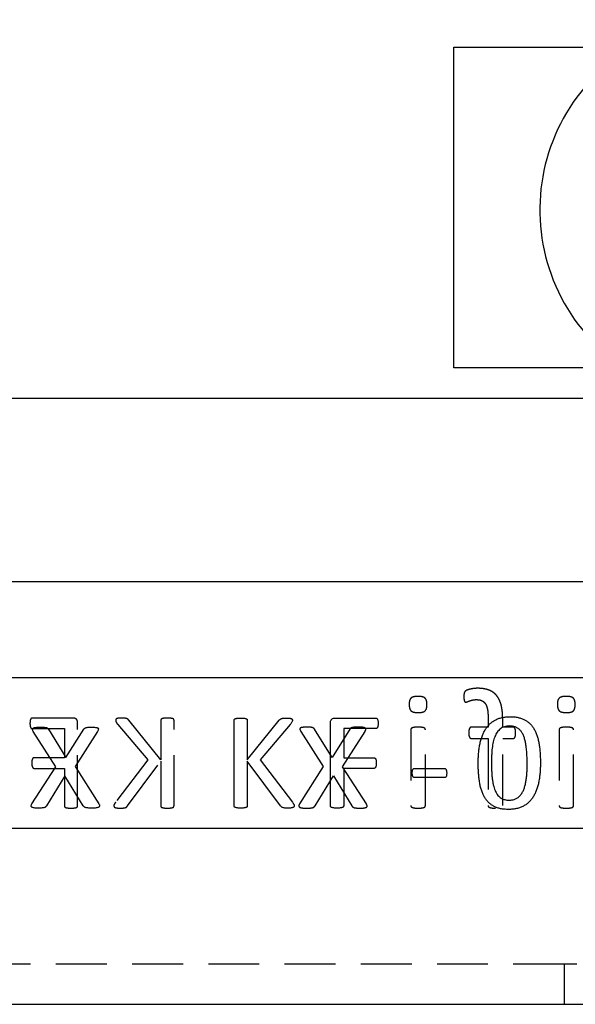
# Model space of a CAD drawing. Extents: x 53 to 604, y 12 to 421.
# Tile 3 of 29: x 139 to 160, y 67 to 104. Entities that reach past the tile are written whole.
import ezdxf

# ---------------------------------------------------------------- set-up
doc = ezdxf.new("R2010")
doc.units = 0
doc.header["$LTSCALE"] = 1.5
doc.linetypes.add('HIDDEN', pattern=[1.905, 1.27, -0.635])
doc.layers.get('0').update_dxf_attribs({"linetype": 'CONTINUOUS'})

msp = doc.modelspace()

# ---------------------------------------------------------------- linework, layer by layer
at = {"color": 7, "linetype": 'CONTINUOUS'}
for p, q in [((155.663, 102.6898), (162.3234, 102.6898)), ((155.663, 90.6708), (155.663, 102.6898)), ((162.0474, 90.6708), (155.663, 90.6708)), ((120.5325, 89.5365), (165.0201, 89.5365)), ((162.4998, 82.6553), (129.3452, 82.6553)), ((162.4998, 79.0553), (129.3452, 79.0553)), ((147.422, 74.2633), (147.422, 77.4723)), ((147.9183, 77.4723), (147.9183, 75.9864)), ((147.9183, 75.9864), (149.1172, 77.4723)), ((151.2035, 77.5553), (152.7328, 77.5553)), ((140.4647, 77.1319), (141.1206, 76.075)), ((141.1206, 76.075), (141.786, 77.1319)), ((149.5282, 77.3126), (148.4053, 75.9864)), ((151.0352, 74.2633), (151.0352, 77.3738)), ((152.7359, 77.1582), (151.5315, 77.1582)), ((151.5315, 77.1582), (151.5315, 76.0663)), ((140.7396, 75.7224), (139.8922, 77.056)), ((142.3045, 77.056), (141.4628, 75.7376)), ((151.5315, 76.0663), (152.6676, 76.0663)), ((139.8439, 74.3376), (140.7396, 75.7224)), ((141.4628, 75.7376), (142.3519, 74.3376)), ((149.1645, 74.2633), (147.9183, 75.9353)), ((147.9183, 75.9353), (147.9183, 74.2633)), ((148.4053, 75.9864), (149.6143, 74.3998)), ((152.6676, 75.6693), (151.5315, 75.6693)), ((151.5315, 75.6693), (151.5315, 74.264)), ((154.1979, 75.6693), (155.3006, 75.6693)), ((141.0789, 75.3945), (140.3908, 74.2684)), ((141.7699, 74.2684), (141.0789, 75.3945)), ((155.3006, 75.3218), (154.1979, 75.3218)), ((117.9825, 73.4303), (168.9825, 73.4303)), ((117.9825, 66.8303), (168.9825, 66.8303))]:
    msp.add_line(p, q, dxfattribs=at)
at = {"color": 7, "linetype": 'HIDDEN'}
for p, q in [((141.3884, 77.5553), (139.8592, 77.5553)), ((144.6736, 75.9864), (143.4747, 77.4723)), ((144.6736, 77.4723), (144.6736, 75.9864)), ((145.17, 74.2633), (145.17, 77.4723)), ((156.9463, 77.5375), (156.9463, 77.2134)), ((157.4923, 77.2134), (157.4923, 77.5148)), ((139.856, 77.1582), (141.0604, 77.1582)), ((141.0604, 77.1582), (141.0604, 76.0663)), ((141.5567, 74.2633), (141.5567, 77.3738)), ((143.0637, 77.3126), (144.1866, 75.9864)), ((151.1053, 76.075), (150.4399, 77.1319)), ((151.7612, 77.1319), (151.1053, 76.075)), ((154.0467, 77.1158), (154.0467, 74.2779)), ((154.5926, 74.2779), (154.5926, 77.1158)), ((156.9463, 77.2134), (156.3207, 77.2134)), ((157.8799, 77.2134), (157.4923, 77.2134)), ((159.6033, 77.1158), (159.6033, 74.2779)), ((160.1492, 74.2779), (160.1492, 77.1158)), ((149.9215, 77.056), (150.7632, 75.7376)), ((151.4864, 75.7224), (152.3337, 77.056)), ((156.3207, 76.7887), (156.9463, 76.7887)), ((156.9463, 76.7887), (156.9463, 74.2789)), ((157.4923, 74.2789), (157.4923, 76.7887)), ((157.4923, 76.7887), (157.8799, 76.7887)), ((141.0604, 76.0663), (139.9243, 76.0663)), ((139.9243, 75.6693), (141.0604, 75.6693)), ((141.0604, 75.6693), (141.0604, 74.264)), ((144.1866, 75.9864), (142.9776, 74.3998)), ((143.4274, 74.2633), (144.6736, 75.9353)), ((144.6736, 75.9353), (144.6736, 74.2633)), ((150.7632, 75.7376), (149.8741, 74.3376)), ((152.3821, 74.3376), (151.4864, 75.7224)), ((150.4561, 74.2684), (151.147, 75.3945)), ((151.147, 75.3945), (151.8352, 74.2684)), ((159.795, 68.3303), (127.17, 68.3303)), ((159.795, 68.3303), (159.795, 66.8303)), ((165.9825, 68.3303), (159.795, 68.3303))]:
    msp.add_line(p, q, dxfattribs=at)
at = {"color": 7, "linetype": 'CONTINUOUS'}
msp.add_arc((166.0096, 96.5925), 7.125, 85.52426, 265.52426, dxfattribs=at)
at = {"color": 7, "linetype": 'HIDDEN'}
for points, knots in [([(156.5539, 78.6693), (156.5165, 78.6686), (156.4427, 78.6674), (156.3379, 78.6497), (156.2463, 78.6311), (156.1752, 78.6081), (156.1255, 78.5872), (156.093, 78.5658), (156.073, 78.5419), (156.0578, 78.515), (156.0461, 78.4821), (156.0405, 78.4426), (156.0365, 78.3961), (156.0364, 78.3625), (156.0364, 78.3442)], [0, 0, 0, 0, 0.1572104, 0.3106333, 0.4469262, 0.5504783, 0.6249484, 0.6736927, 0.7123862, 0.7553128, 0.8033062, 0.8586708, 0.9227849, 1, 1, 1, 1]), ([(157.4923, 77.5148), (157.4915, 77.5638), (157.4901, 77.6584), (157.4795, 77.7951), (157.4632, 77.9213), (157.4386, 78.0367), (157.4065, 78.1418), (157.3667, 78.2367), (157.3204, 78.3226), (157.2648, 78.3975), (157.2029, 78.4643), (157.1322, 78.5201), (157.0544, 78.5671), (156.9694, 78.605), (156.8765, 78.6345), (156.7758, 78.655), (156.6673, 78.6675), (156.5925, 78.6687), (156.5539, 78.6693)], [0, 0, 0, 0, 0.0857008, 0.165525, 0.2397075, 0.3081136, 0.3717514, 0.4317009, 0.4878562, 0.542026, 0.5944212, 0.6467318, 0.699057, 0.7529895, 0.8092751, 0.8691125, 0.9325314, 1, 1, 1, 1]), ([(154.3168, 78.366), (154.2874, 78.3655), (154.2335, 78.3647), (154.1601, 78.3524), (154.1012, 78.3335), (154.0546, 78.3053), (154.0225, 78.2632), (153.9996, 78.2097), (153.9888, 78.1417), (153.987, 78.0924), (153.986, 78.0655)], [0, 0, 0, 0, 0.1674764, 0.3061983, 0.4222684, 0.5185864, 0.6107483, 0.7187127, 0.8468072, 1, 1, 1, 1]), ([(154.6533, 78.0598), (154.6525, 78.087), (154.6509, 78.1371), (154.6382, 78.2059), (154.6163, 78.2614), (154.5827, 78.3042), (154.5355, 78.3336), (154.4753, 78.3523), (154.401, 78.3647), (154.3466, 78.3655), (154.3168, 78.366)], [0, 0, 0, 0, 0.1523232, 0.2802837, 0.3896417, 0.4827042, 0.5798111, 0.6955582, 0.8336375, 1, 1, 1, 1]), ([(156.0364, 78.3442), (156.0367, 78.3265), (156.0374, 78.2944), (156.0418, 78.2516), (156.049, 78.2178), (156.0559, 78.1919), (156.0643, 78.1718), (156.0768, 78.1586), (156.0931, 78.1526), (156.1043, 78.152), (156.1103, 78.1517)], [0, 0, 0, 0, 0.233662, 0.4224612, 0.5672106, 0.6886393, 0.7763059, 0.8529682, 0.9203346, 1, 1, 1, 1]), ([(156.1103, 78.1517), (156.1186, 78.1527), (156.1378, 78.155), (156.1686, 78.1666), (156.2053, 78.1825), (156.2501, 78.1981), (156.3023, 78.216), (156.3641, 78.2307), (156.4356, 78.2431), (156.4868, 78.2441), (156.5141, 78.2446)], [0, 0, 0, 0, 0.0597748, 0.1388168, 0.2346044, 0.3481738, 0.4796729, 0.6317812, 0.8043711, 1, 1, 1, 1]), ([(156.5141, 78.2446), (156.551, 78.2433), (156.6202, 78.2407), (156.7162, 78.2098), (156.7948, 78.1562), (156.8451, 78.0941), (156.8756, 78.0344), (156.8954, 77.9825), (156.9124, 77.9249), (156.9256, 77.8608), (156.9349, 77.7902), (156.941, 77.7123), (156.9464, 77.6273), (156.9463, 77.5682), (156.9463, 77.5375)], [0, 0, 0, 0, 0.1162007, 0.2181414, 0.313645, 0.4129376, 0.4669511, 0.5247765, 0.5882514, 0.6565636, 0.731089, 0.813225, 0.9031861, 1, 1, 1, 1]), ([(159.8734, 78.366), (159.844, 78.3655), (159.7901, 78.3647), (159.7167, 78.3524), (159.6578, 78.3335), (159.6112, 78.3053), (159.5791, 78.2632), (159.5562, 78.2097), (159.5454, 78.1417), (159.5436, 78.0924), (159.5426, 78.0655)], [0, 0, 0, 0, 0.1674764, 0.3061983, 0.4222684, 0.5185864, 0.6107483, 0.7187127, 0.8468072, 1, 1, 1, 1]), ([(160.2099, 78.0598), (160.2091, 78.087), (160.2075, 78.1371), (160.1948, 78.2059), (160.1729, 78.2614), (160.1393, 78.3042), (160.0922, 78.3336), (160.0319, 78.3523), (159.9576, 78.3647), (159.9032, 78.3655), (159.8734, 78.366)], [0, 0, 0, 0, 0.1523232, 0.2802837, 0.3896417, 0.4827042, 0.5798111, 0.6955582, 0.8336375, 1, 1, 1, 1]), ([(153.986, 78.0655), (153.9868, 78.0383), (153.9884, 77.9881), (154.0011, 77.9194), (154.023, 77.8639), (154.0566, 77.8211), (154.1037, 77.7917), (154.164, 77.773), (154.2383, 77.7606), (154.2927, 77.7598), (154.3225, 77.7593)], [0, 0, 0, 0, 0.1523232, 0.2802837, 0.3896417, 0.4827042, 0.5798111, 0.6955582, 0.8336375, 1, 1, 1, 1]), ([(154.3225, 77.7593), (154.3519, 77.7598), (154.4058, 77.7605), (154.479, 77.7733), (154.5383, 77.7907), (154.585, 77.8192), (154.6168, 77.8618), (154.6382, 77.9159), (154.6509, 77.9834), (154.6525, 78.0329), (154.6533, 78.0598)], [0, 0, 0, 0, 0.1673973, 0.3060538, 0.4214962, 0.5177687, 0.6112981, 0.718505, 0.8468795, 1, 1, 1, 1]), ([(159.5426, 78.0655), (159.5434, 78.0383), (159.545, 77.9881), (159.5577, 77.9194), (159.5796, 77.8639), (159.6132, 77.8211), (159.6604, 77.7917), (159.7206, 77.773), (159.7949, 77.7606), (159.8493, 77.7598), (159.8791, 77.7593)], [0, 0, 0, 0, 0.1523232, 0.2802837, 0.3896417, 0.4827042, 0.5798111, 0.6955582, 0.8336375, 1, 1, 1, 1]), ([(159.8791, 77.7593), (159.9086, 77.7598), (159.9624, 77.7605), (160.0356, 77.7733), (160.0949, 77.7907), (160.1416, 77.8192), (160.1734, 77.8618), (160.1949, 77.9159), (160.2076, 77.9834), (160.2091, 78.0329), (160.2099, 78.0598)], [0, 0, 0, 0, 0.1673973, 0.3060538, 0.4214962, 0.5177687, 0.6112981, 0.718505, 0.8468795, 1, 1, 1, 1]), ([(139.8592, 77.5553), (139.8528, 77.555), (139.84, 77.5544), (139.8225, 77.5444), (139.8051, 77.5305), (139.793, 77.5073), (139.7803, 77.4794), (139.7747, 77.443), (139.7709, 77.4006), (139.7703, 77.37), (139.77, 77.3537)], [0, 0, 0, 0, 0.0771928, 0.155694, 0.2439673, 0.3485111, 0.4729807, 0.6225746, 0.7988324, 1, 1, 1, 1]), ([(141.5567, 77.3738), (141.5563, 77.3894), (141.5554, 77.4186), (141.5458, 77.4588), (141.5282, 77.4914), (141.4969, 77.523), (141.4495, 77.5488), (141.4084, 77.5532), (141.3884, 77.5553)], [0, 0, 0, 0, 0.16678551, 0.31276236, 0.43937964, 0.5590309, 0.78614469, 1, 1, 1, 1]), ([(143.2025, 77.5553), (143.1818, 77.5552), (143.1449, 77.5552), (143.0956, 77.549), (143.0569, 77.5428), (143.0274, 77.5335), (143.0053, 77.5226), (142.9917, 77.5072), (142.9844, 77.4903), (142.9835, 77.4783), (142.983, 77.4723)], [0, 0, 0, 0, 0.24093166, 0.42878133, 0.57877368, 0.69588198, 0.7888733, 0.86138068, 0.93016722, 1, 1, 1, 1]), ([(142.983, 77.4723), (142.9837, 77.4611), (142.9852, 77.4376), (143.0007, 77.4014), (143.0271, 77.3594), (143.0502, 77.3299), (143.0637, 77.3126)], [0, 0, 0, 0, 0.1841002, 0.3847019, 0.6385165, 1, 1, 1, 1]), ([(143.4747, 77.4723), (143.4693, 77.4798), (143.4588, 77.4943), (143.4383, 77.512), (143.4145, 77.5263), (143.3858, 77.5369), (143.3521, 77.5456), (143.3109, 77.5505), (143.2605, 77.5546), (143.2232, 77.555), (143.2025, 77.5553)], [0, 0, 0, 0, 0.0930697, 0.1801088, 0.2715495, 0.3725057, 0.488512, 0.6230583, 0.7908421, 1, 1, 1, 1]), ([(144.9218, 77.5553), (144.8998, 77.5552), (144.8599, 77.5551), (144.8056, 77.549), (144.7619, 77.5427), (144.728, 77.5339), (144.7017, 77.5252), (144.6846, 77.51), (144.6755, 77.4918), (144.6743, 77.4789), (144.6736, 77.4723)], [0, 0, 0, 0, 0.231771, 0.4208279, 0.5754408, 0.6964318, 0.7905861, 0.8639343, 0.9309841, 1, 1, 1, 1]), ([(145.17, 77.4723), (145.1693, 77.4789), (145.1681, 77.4918), (145.159, 77.5103), (145.1413, 77.5247), (145.1152, 77.5343), (145.0811, 77.5424), (145.037, 77.5491), (144.983, 77.5549), (144.9433, 77.5552), (144.9218, 77.5553)], [0, 0, 0, 0, 0.069055, 0.1361429, 0.2115821, 0.3032686, 0.4269725, 0.5816731, 0.773551, 1, 1, 1, 1]), ([(139.77, 77.3537), (139.7703, 77.3376), (139.7709, 77.3078), (139.7745, 77.2666), (139.7808, 77.2319), (139.7917, 77.2044), (139.8049, 77.1832), (139.8206, 77.1689), (139.838, 77.1603), (139.85, 77.1589), (139.856, 77.1582)], [0, 0, 0, 0, 0.2050984, 0.3811115, 0.5296017, 0.6542372, 0.7569462, 0.8459102, 0.9228132, 1, 1, 1, 1]), ([(150.1556, 77.2134), (150.1275, 77.213), (150.0768, 77.2124), (150.0088, 77.2078), (149.9558, 77.2011), (149.9178, 77.1867), (149.8919, 77.1644), (149.888, 77.1313), (149.9002, 77.0953), (149.9137, 77.0703), (149.9215, 77.056)], [0, 0, 0, 0, 0.2184823, 0.3931647, 0.529943, 0.6311338, 0.7074918, 0.7797148, 0.8737796, 1, 1, 1, 1]), ([(150.4399, 77.1319), (150.4357, 77.138), (150.4272, 77.1502), (150.4113, 77.1668), (150.3926, 77.1825), (150.3665, 77.1942), (150.3327, 77.2035), (150.2869, 77.2099), (150.2267, 77.2132), (150.1812, 77.2133), (150.1556, 77.2134)], [0, 0, 0, 0, 0.07209611, 0.14341138, 0.2216527, 0.30636518, 0.41756196, 0.55970094, 0.75254151, 1, 1, 1, 1]), ([(152.075, 77.2134), (152.0472, 77.2134), (151.9975, 77.2134), (151.9311, 77.2094), (151.8796, 77.2045), (151.8405, 77.1959), (151.8109, 77.1854), (151.7902, 77.1696), (151.7748, 77.1516), (151.7658, 77.1386), (151.7612, 77.1319)], [0, 0, 0, 0, 0.2453727, 0.4380778, 0.5867935, 0.7011075, 0.7911953, 0.8608989, 0.9280464, 1, 1, 1, 1]), ([(152.3337, 77.056), (152.3409, 77.069), (152.3536, 77.0919), (152.3638, 77.1271), (152.3569, 77.1597), (152.3308, 77.1844), (152.2903, 77.2002), (152.2339, 77.2083), (152.1607, 77.2123), (152.1056, 77.213), (152.075, 77.2134)], [0, 0, 0, 0, 0.1108171, 0.1955455, 0.2682457, 0.3466941, 0.452366, 0.5889376, 0.7710363, 1, 1, 1, 1]), ([(154.3215, 77.2134), (154.2962, 77.2131), (154.251, 77.2125), (154.1899, 77.2077), (154.1419, 77.2013), (154.1054, 77.1894), (154.0777, 77.176), (154.0595, 77.1576), (154.048, 77.1375), (154.0471, 77.1228), (154.0467, 77.1158)], [0, 0, 0, 0, 0.2382497, 0.4264025, 0.5771554, 0.6929601, 0.7875298, 0.8633167, 0.9338956, 1, 1, 1, 1]), ([(154.5926, 77.1158), (154.592, 77.1228), (154.5908, 77.137), (154.5821, 77.1578), (154.5642, 77.1762), (154.5362, 77.1897), (154.4988, 77.2009), (154.4503, 77.2078), (154.3902, 77.2124), (154.3459, 77.213), (154.3215, 77.2134)], [0, 0, 0, 0, 0.06662967, 0.13519104, 0.20948859, 0.30480986, 0.42725776, 0.57920865, 0.76885665, 1, 1, 1, 1]), ([(156.3207, 77.2134), (156.313, 77.2129), (156.2984, 77.2121), (156.2782, 77.2028), (156.2608, 77.187), (156.2462, 77.1641), (156.234, 77.1339), (156.2246, 77.0963), (156.2192, 77.0505), (156.2187, 77.0172), (156.2184, 76.9992)], [0, 0, 0, 0, 0.087342, 0.1665407, 0.2484111, 0.3525726, 0.473963, 0.6193538, 0.7940379, 1, 1, 1, 1]), ([(157.9775, 76.9992), (157.977, 77.0172), (157.9759, 77.0504), (157.9736, 77.0964), (157.9643, 77.1336), (157.9545, 77.1641), (157.9408, 77.1872), (157.9232, 77.203), (157.9025, 77.2119), (157.8876, 77.2129), (157.8799, 77.2134)], [0, 0, 0, 0, 0.2065532, 0.3809883, 0.5259392, 0.6450644, 0.7475602, 0.8296655, 0.9124073, 1, 1, 1, 1]), ([(159.8782, 77.2134), (159.8529, 77.2131), (159.8076, 77.2125), (159.7466, 77.2077), (159.6985, 77.2013), (159.662, 77.1894), (159.6343, 77.176), (159.6161, 77.1576), (159.6046, 77.1375), (159.6037, 77.1228), (159.6033, 77.1158)], [0, 0, 0, 0, 0.23824969, 0.42640249, 0.5771554, 0.69296008, 0.78752984, 0.86331674, 0.93389564, 1, 1, 1, 1]), ([(160.1492, 77.1158), (160.1486, 77.1228), (160.1475, 77.137), (160.1387, 77.1578), (160.1209, 77.1762), (160.0928, 77.1897), (160.0555, 77.2009), (160.0069, 77.2078), (159.9468, 77.2124), (159.9025, 77.213), (159.8782, 77.2134)], [0, 0, 0, 0, 0.0666297, 0.135191, 0.2094886, 0.3048099, 0.4272578, 0.5792087, 0.7688566, 1, 1, 1, 1]), ([(156.2184, 76.9992), (156.2188, 76.9821), (156.2197, 76.9501), (156.2233, 76.9057), (156.2333, 76.8688), (156.2477, 76.8325), (156.2746, 76.7967), (156.306, 76.7913), (156.3207, 76.7887)], [0, 0, 0, 0, 0.19878869, 0.37266557, 0.51721749, 0.64088041, 0.83121794, 1, 1, 1, 1]), ([(157.8799, 76.7887), (157.8876, 76.7892), (157.9027, 76.79), (157.9233, 76.8001), (157.9402, 76.8167), (157.9548, 76.839), (157.9644, 76.8691), (157.972, 76.9059), (157.9764, 76.9501), (157.9771, 76.9821), (157.9775, 76.9992)], [0, 0, 0, 0, 0.08915815, 0.1748978, 0.26095384, 0.36217441, 0.48342859, 0.62657609, 0.80080679, 1, 1, 1, 1]), ([(139.9243, 76.0663), (139.9182, 76.066), (139.9061, 76.0653), (139.8894, 76.0563), (139.8729, 76.0439), (139.8602, 76.0234), (139.8487, 75.997), (139.8427, 75.9621), (139.839, 75.9188), (139.8385, 75.8869), (139.8382, 75.8693)], [0, 0, 0, 0, 0.0757226, 0.151656, 0.2352713, 0.3339691, 0.450996, 0.5976139, 0.7779091, 1, 1, 1, 1]), ([(139.8382, 75.8693), (139.8385, 75.8531), (139.8392, 75.8227), (139.8427, 75.7809), (139.8491, 75.746), (139.8599, 75.7185), (139.8736, 75.6973), (139.8888, 75.6818), (139.9058, 75.6711), (139.9182, 75.6699), (139.9243, 75.6693)], [0, 0, 0, 0, 0.205482, 0.3822738, 0.5286827, 0.6515713, 0.7528407, 0.8450467, 0.9238951, 1, 1, 1, 1]), ([(141.0604, 74.264), (141.0611, 74.258), (141.0627, 74.2455), (141.0713, 74.2271), (141.0885, 74.2114), (141.1143, 74.2002), (141.1485, 74.1939), (141.1908, 74.1849), (141.2454, 74.181), (141.2858, 74.1806), (141.3086, 74.1803)], [0, 0, 0, 0, 0.0635902, 0.1330363, 0.2081785, 0.3044445, 0.424698, 0.5742896, 0.7602346, 1, 1, 1, 1]), ([(141.3086, 74.1803), (141.33, 74.1806), (141.3696, 74.1812), (141.424, 74.1849), (141.4676, 74.1939), (141.5026, 74.1998), (141.528, 74.2119), (141.5456, 74.2267), (141.5546, 74.2449), (141.556, 74.2573), (141.5567, 74.2633)], [0, 0, 0, 0, 0.2268488, 0.4188129, 0.5742436, 0.6975317, 0.7916285, 0.8690069, 0.9362132, 1, 1, 1, 1]), ([(142.9776, 74.3998), (142.9709, 74.3894), (142.9589, 74.3709), (142.9424, 74.3458), (142.9322, 74.3251), (142.9227, 74.3062), (142.9168, 74.2877), (142.9154, 74.2739), (142.9148, 74.2679)], [0, 0, 0, 0, 0.25051133, 0.44866232, 0.60836496, 0.71876072, 0.87820418, 1, 1, 1, 1]), ([(142.9148, 74.2679), (142.9152, 74.2614), (142.9161, 74.2485), (142.9234, 74.2298), (142.9375, 74.2127), (142.9617, 74.2023), (142.9929, 74.1929), (143.0334, 74.1853), (143.0853, 74.1809), (143.1237, 74.1805), (143.1451, 74.1803)], [0, 0, 0, 0, 0.0717701, 0.1421686, 0.216987, 0.3100501, 0.4263571, 0.5772913, 0.763352, 1, 1, 1, 1]), ([(143.1451, 74.1803), (143.1728, 74.1808), (143.2228, 74.1818), (143.2898, 74.1862), (143.3418, 74.1959), (143.3805, 74.2133), (143.4068, 74.2375), (143.4206, 74.2548), (143.4274, 74.2633)], [0, 0, 0, 0, 0.2698939, 0.4874499, 0.6550981, 0.7836639, 0.8944326, 1, 1, 1, 1]), ([(144.6736, 74.2633), (144.6744, 74.2573), (144.6759, 74.2447), (144.6845, 74.2264), (144.7016, 74.2105), (144.7277, 74.2005), (144.7622, 74.1936), (144.8054, 74.1851), (144.86, 74.181), (144.8998, 74.1806), (144.9218, 74.1803)], [0, 0, 0, 0, 0.0636678, 0.1331989, 0.2084329, 0.303691, 0.4240913, 0.5792322, 0.7681212, 1, 1, 1, 1]), ([(144.9218, 74.1803), (144.9433, 74.1806), (144.9829, 74.1811), (145.0372, 74.185), (145.0809, 74.1938), (145.1155, 74.2001), (145.1414, 74.211), (145.1591, 74.2261), (145.1677, 74.2447), (145.1692, 74.2573), (145.17, 74.2633)], [0, 0, 0, 0, 0.226555, 0.4182704, 0.5734997, 0.6966282, 0.789447, 0.8667252, 0.9362958, 1, 1, 1, 1]), ([(149.8741, 74.3376), (149.8672, 74.3247), (149.8549, 74.3015), (149.8457, 74.2662), (149.8542, 74.2344), (149.8807, 74.2117), (149.9212, 74.1965), (149.9766, 74.1859), (150.049, 74.1812), (150.1028, 74.1806), (150.1328, 74.1803)], [0, 0, 0, 0, 0.1111543, 0.1987855, 0.2683673, 0.3477962, 0.4516479, 0.593171, 0.7729521, 1, 1, 1, 1]), ([(150.1328, 74.1803), (150.1616, 74.1804), (150.2125, 74.1805), (150.2803, 74.1836), (150.3321, 74.1908), (150.3727, 74.1979), (150.4025, 74.212), (150.4263, 74.2272), (150.4422, 74.2475), (150.4514, 74.2614), (150.4561, 74.2684)], [0, 0, 0, 0, 0.2449911, 0.4337418, 0.5776593, 0.6906612, 0.7822303, 0.8576557, 0.9283187, 1, 1, 1, 1]), ([(151.8352, 74.2684), (151.8394, 74.2613), (151.8479, 74.2469), (151.8649, 74.2279), (151.8879, 74.2113), (151.9184, 74.1982), (151.9588, 74.1908), (152.009, 74.1838), (152.0734, 74.1805), (152.1211, 74.1804), (152.1479, 74.1803)], [0, 0, 0, 0, 0.0722975, 0.1468973, 0.222317, 0.3191556, 0.4355338, 0.5810032, 0.7643228, 1, 1, 1, 1]), ([(152.1479, 74.1803), (152.1761, 74.1807), (152.227, 74.1813), (152.2954, 74.1857), (152.3476, 74.1966), (152.3854, 74.2115), (152.4089, 74.2351), (152.4149, 74.2667), (152.4039, 74.3018), (152.3899, 74.3247), (152.3821, 74.3376)], [0, 0, 0, 0, 0.221404, 0.4010929, 0.5386701, 0.6399395, 0.7173984, 0.7886169, 0.8809065, 1, 1, 1, 1]), ([(154.0467, 74.2779), (154.047, 74.2702), (154.0478, 74.2549), (154.0592, 74.2341), (154.0781, 74.2169), (154.1052, 74.203), (154.1423, 74.1931), (154.1897, 74.1842), (154.2511, 74.1818), (154.2963, 74.1808), (154.3215, 74.1803)], [0, 0, 0, 0, 0.0717766, 0.1421281, 0.2156024, 0.3098675, 0.4244183, 0.5751828, 0.762518, 1, 1, 1, 1]), ([(154.3215, 74.1803), (154.3459, 74.1809), (154.3901, 74.1819), (154.4505, 74.1841), (154.4985, 74.1935), (154.5364, 74.2027), (154.5638, 74.2167), (154.5824, 74.234), (154.5911, 74.2554), (154.5921, 74.2703), (154.5926, 74.2779)], [0, 0, 0, 0, 0.230397, 0.4192195, 0.5711811, 0.6923877, 0.7874011, 0.8593135, 0.9276535, 1, 1, 1, 1]), ([(156.9463, 74.2789), (156.9466, 74.2708), (156.9473, 74.2552), (156.9588, 74.2338), (156.9787, 74.2173), (157.0062, 74.2025), (157.0442, 74.1935), (157.0918, 74.1842), (157.1517, 74.1819), (157.1953, 74.1809), (157.2193, 74.1803)], [0, 0, 0, 0, 0.07502204, 0.14565582, 0.22161862, 0.31626191, 0.43699626, 0.58836572, 0.77347915, 1, 1, 1, 1]), ([(159.6033, 74.2779), (159.6037, 74.2702), (159.6044, 74.2549), (159.6158, 74.2341), (159.6347, 74.2169), (159.6618, 74.203), (159.6989, 74.1931), (159.7463, 74.1842), (159.8077, 74.1818), (159.8529, 74.1808), (159.8782, 74.1803)], [0, 0, 0, 0, 0.0717766, 0.1421281, 0.2156024, 0.3098675, 0.4244183, 0.5751828, 0.762518, 1, 1, 1, 1]), ([(159.8782, 74.1803), (159.9025, 74.1809), (159.9467, 74.1819), (160.0072, 74.1841), (160.0551, 74.1935), (160.0931, 74.2027), (160.1204, 74.2167), (160.139, 74.234), (160.1477, 74.2554), (160.1487, 74.2703), (160.1492, 74.2779)], [0, 0, 0, 0, 0.230397, 0.4192195, 0.5711811, 0.6923877, 0.7874011, 0.8593135, 0.9276535, 1, 1, 1, 1])]:
    msp.add_open_spline(points, degree=3, knots=knots, dxfattribs=at)
at = {"color": 7, "linetype": 'CONTINUOUS'}
for points, knots in [([(147.422, 77.4723), (147.4226, 77.4789), (147.4239, 77.4918), (147.4329, 77.5103), (147.4506, 77.5247), (147.4767, 77.5343), (147.5108, 77.5424), (147.5549, 77.5491), (147.609, 77.5549), (147.6486, 77.5552), (147.6701, 77.5553)], [0, 0, 0, 0, 0.069055, 0.1361429, 0.2115821, 0.3032686, 0.4269725, 0.5816731, 0.773551, 1, 1, 1, 1]), ([(147.6701, 77.5553), (147.6921, 77.5552), (147.7321, 77.5551), (147.7863, 77.549), (147.83, 77.5427), (147.8639, 77.5339), (147.8902, 77.5252), (147.9073, 77.51), (147.9164, 77.4918), (147.9176, 77.4789), (147.9183, 77.4723)], [0, 0, 0, 0, 0.231771, 0.4208279, 0.5754408, 0.6964318, 0.7905861, 0.8639343, 0.9309841, 1, 1, 1, 1]), ([(149.1172, 77.4723), (149.1226, 77.4798), (149.1331, 77.4943), (149.1536, 77.512), (149.1774, 77.5263), (149.2061, 77.5369), (149.2398, 77.5456), (149.281, 77.5505), (149.3314, 77.5546), (149.3687, 77.555), (149.3894, 77.5553)], [0, 0, 0, 0, 0.0930697, 0.1801088, 0.2715495, 0.3725057, 0.488512, 0.6230583, 0.7908421, 1, 1, 1, 1]), ([(149.3894, 77.5553), (149.4101, 77.5552), (149.447, 77.5552), (149.4963, 77.549), (149.535, 77.5428), (149.5645, 77.5335), (149.5866, 77.5226), (149.6002, 77.5072), (149.6076, 77.4903), (149.6084, 77.4783), (149.6089, 77.4723)], [0, 0, 0, 0, 0.24093166, 0.42878133, 0.57877368, 0.69588198, 0.7888733, 0.86138068, 0.93016722, 1, 1, 1, 1]), ([(149.6089, 77.4723), (149.6082, 77.4611), (149.6067, 77.4376), (149.5912, 77.4014), (149.5648, 77.3594), (149.5418, 77.3299), (149.5282, 77.3126)], [0, 0, 0, 0, 0.1841002, 0.3847019, 0.6385165, 1, 1, 1, 1]), ([(151.0352, 77.3738), (151.0357, 77.3894), (151.0365, 77.4186), (151.0462, 77.4588), (151.0637, 77.4914), (151.0951, 77.523), (151.1424, 77.5488), (151.1835, 77.5532), (151.2035, 77.5553)], [0, 0, 0, 0, 0.1667855, 0.3127624, 0.4393796, 0.5590309, 0.7861447, 1, 1, 1, 1]), ([(152.7328, 77.5553), (152.7391, 77.555), (152.7519, 77.5544), (152.7694, 77.5444), (152.7868, 77.5305), (152.7989, 77.5073), (152.8116, 77.4794), (152.8172, 77.443), (152.8211, 77.4006), (152.8216, 77.37), (152.822, 77.3537)], [0, 0, 0, 0, 0.0771928, 0.155694, 0.2439673, 0.3485111, 0.4729807, 0.6225746, 0.7988324, 1, 1, 1, 1]), ([(156.5742, 75.86), (156.5749, 75.9231), (156.5763, 76.0466), (156.5881, 76.2277), (156.6074, 76.4009), (156.6338, 76.5658), (156.6701, 76.7211), (156.7153, 76.8659), (156.7714, 76.999), (156.8365, 77.1211), (156.9121, 77.2314), (157.001, 77.3272), (157.0993, 77.4115), (157.2095, 77.4817), (157.3323, 77.5377), (157.468, 77.5763), (157.6163, 77.6012), (157.7195, 77.6037), (157.7731, 77.6049)], [0, 0, 0, 0, 0.0786276, 0.1538502, 0.2261456, 0.2956895, 0.3618802, 0.4247476, 0.4845241, 0.5416067, 0.5969283, 0.6507405, 0.7039972, 0.7578893, 0.8131095, 0.8715266, 0.9332317, 1, 1, 1, 1]), ([(157.7731, 77.6049), (157.8244, 77.6038), (157.9233, 77.6015), (158.0651, 77.5795), (158.1944, 77.5441), (158.3116, 77.4943), (158.4162, 77.4298), (158.5111, 77.3532), (158.5931, 77.2614), (158.6651, 77.1571), (158.7263, 77.0396), (158.7779, 76.9096), (158.8208, 76.7669), (158.8523, 76.6115), (158.8769, 76.4443), (158.8947, 76.2652), (158.9044, 76.0742), (158.906, 75.943), (158.9069, 75.8755)], [0, 0, 0, 0, 0.0650011, 0.1253901, 0.1815653, 0.2347468, 0.2862672, 0.3370772, 0.3888528, 0.4418884, 0.4974863, 0.5564972, 0.6191639, 0.6861844, 0.7574703, 0.8336013, 0.9143894, 1, 1, 1, 1]), ([(139.8922, 77.056), (139.885, 77.069), (139.8723, 77.0919), (139.8622, 77.1271), (139.869, 77.1597), (139.8951, 77.1844), (139.9356, 77.2002), (139.9921, 77.2083), (140.0653, 77.2123), (140.1203, 77.213), (140.151, 77.2134)], [0, 0, 0, 0, 0.11081712, 0.19554553, 0.26824574, 0.34669407, 0.45236603, 0.58893756, 0.77103632, 1, 1, 1, 1]), ([(140.151, 77.2134), (140.1788, 77.2134), (140.2285, 77.2134), (140.2948, 77.2094), (140.3464, 77.2045), (140.3855, 77.1959), (140.4151, 77.1854), (140.4357, 77.1696), (140.4512, 77.1516), (140.4601, 77.1386), (140.4647, 77.1319)], [0, 0, 0, 0, 0.2453727, 0.4380778, 0.5867935, 0.7011075, 0.7911953, 0.8608989, 0.9280464, 1, 1, 1, 1]), ([(141.786, 77.1319), (141.7903, 77.138), (141.7988, 77.1502), (141.8147, 77.1668), (141.8333, 77.1825), (141.8595, 77.1942), (141.8932, 77.2035), (141.9391, 77.2099), (141.9992, 77.2132), (142.0448, 77.2133), (142.0704, 77.2134)], [0, 0, 0, 0, 0.0720961, 0.1434114, 0.2216527, 0.3063652, 0.417562, 0.5597009, 0.7525415, 1, 1, 1, 1]), ([(142.0704, 77.2134), (142.0985, 77.213), (142.1492, 77.2124), (142.2171, 77.2078), (142.2702, 77.2011), (142.3082, 77.1867), (142.334, 77.1644), (142.3379, 77.1313), (142.3257, 77.0953), (142.3122, 77.0703), (142.3045, 77.056)], [0, 0, 0, 0, 0.2184823, 0.3931647, 0.529943, 0.6311338, 0.7074918, 0.7797148, 0.8737796, 1, 1, 1, 1]), ([(152.822, 77.3537), (152.8216, 77.3376), (152.821, 77.3078), (152.8174, 77.2666), (152.8111, 77.2319), (152.8002, 77.2044), (152.787, 77.1832), (152.7713, 77.1689), (152.7539, 77.1603), (152.7419, 77.1589), (152.7359, 77.1582)], [0, 0, 0, 0, 0.20509845, 0.38111146, 0.52960166, 0.65423719, 0.75694619, 0.84591016, 0.92281319, 1, 1, 1, 1]), ([(157.7467, 77.2575), (157.7133, 77.2561), (157.6491, 77.2536), (157.5575, 77.2342), (157.4755, 77.2008), (157.4041, 77.153), (157.3411, 77.0948), (157.2871, 77.0254), (157.2384, 76.9474), (157.1979, 76.859), (157.1631, 76.7625), (157.1357, 76.6572), (157.112, 76.5448), (157.0967, 76.4244), (157.0853, 76.2981), (157.0769, 76.1667), (157.0711, 76.0307), (157.0707, 75.9386), (157.0705, 75.8918)], [0, 0, 0, 0, 0.0587608, 0.1126821, 0.1638204, 0.2133506, 0.2628704, 0.3139663, 0.3674319, 0.4241471, 0.4845163, 0.5475658, 0.6152951, 0.6863715, 0.7607525, 0.838163, 0.9177476, 1, 1, 1, 1]), ([(158.4106, 75.8438), (158.4106, 75.8854), (158.4106, 75.9666), (158.4061, 76.085), (158.4012, 76.197), (158.3931, 76.3024), (158.3842, 76.4018), (158.3726, 76.4949), (158.3585, 76.5817), (158.3433, 76.6628), (158.3253, 76.7383), (158.3055, 76.8086), (158.2831, 76.8735), (158.2574, 76.9325), (158.2294, 76.9863), (158.1992, 77.0356), (158.166, 77.0798), (158.1299, 77.1188), (158.092, 77.1535), (158.0505, 77.182), (158.0069, 77.2067), (157.9435, 77.2313), (157.8567, 77.2531), (157.7844, 77.256), (157.7467, 77.2575)], [0, 0, 0, 0, 0.0712955, 0.1390833, 0.2029248, 0.263311, 0.3202406, 0.3737926, 0.424025, 0.4709222, 0.5150668, 0.556976, 0.595909, 0.6325991, 0.6670624, 0.699873, 0.7314905, 0.7615763, 0.7907386, 0.8193614, 0.8477054, 0.8763214, 0.9356065, 1, 1, 1, 1]), ([(152.6676, 76.0663), (152.6737, 76.066), (152.6858, 76.0653), (152.7026, 76.0563), (152.7191, 76.0439), (152.7317, 76.0234), (152.7432, 75.997), (152.7492, 75.9621), (152.7529, 75.9188), (152.7534, 75.8869), (152.7537, 75.8693)], [0, 0, 0, 0, 0.07572256, 0.15165595, 0.23527131, 0.33396906, 0.45099597, 0.5976139, 0.77790907, 1, 1, 1, 1]), ([(152.7537, 75.8693), (152.7534, 75.8531), (152.7528, 75.8227), (152.7492, 75.7809), (152.7428, 75.746), (152.732, 75.7185), (152.7183, 75.6973), (152.7032, 75.6818), (152.6861, 75.6711), (152.6737, 75.6699), (152.6676, 75.6693)], [0, 0, 0, 0, 0.205482, 0.3822738, 0.5286827, 0.6515713, 0.7528407, 0.8450467, 0.9238951, 1, 1, 1, 1]), ([(154.1025, 75.4971), (154.1027, 75.5119), (154.1031, 75.5391), (154.1079, 75.5765), (154.1141, 75.607), (154.1242, 75.6308), (154.1383, 75.6482), (154.1553, 75.6608), (154.1759, 75.6681), (154.1903, 75.6689), (154.1979, 75.6693)], [0, 0, 0, 0, 0.1986171, 0.3670715, 0.5064533, 0.6171246, 0.711213, 0.8059436, 0.8984724, 1, 1, 1, 1]), ([(155.3006, 75.6693), (155.3074, 75.6691), (155.3205, 75.6688), (155.339, 75.6622), (155.3561, 75.6508), (155.3684, 75.6312), (155.3796, 75.6068), (155.3866, 75.576), (155.3926, 75.5389), (155.3928, 75.5119), (155.3929, 75.4971)], [0, 0, 0, 0, 0.0921174, 0.1781405, 0.2643808, 0.368276, 0.4884344, 0.6306603, 0.7985212, 1, 1, 1, 1]), ([(157.7056, 74.1307), (157.6546, 74.1318), (157.5562, 74.134), (157.4153, 74.1564), (157.2862, 74.1906), (157.1696, 74.2407), (157.0645, 74.3047), (156.971, 74.383), (156.8878, 74.4738), (156.816, 74.5785), (156.7547, 74.6959), (156.703, 74.826), (156.6606, 74.9685), (156.6272, 75.1236), (156.6046, 75.2912), (156.5862, 75.4704), (156.5767, 75.6614), (156.575, 75.7926), (156.5742, 75.86)], [0, 0, 0, 0, 0.0647288, 0.1248451, 0.1806644, 0.2338914, 0.2854559, 0.3362648, 0.3883055, 0.4413865, 0.4970319, 0.5560933, 0.6188136, 0.6856388, 0.7572629, 0.833459, 0.9143162, 1, 1, 1, 1]), ([(157.0705, 75.8918), (157.0709, 75.8303), (157.0716, 75.7118), (157.079, 75.5415), (157.089, 75.3851), (157.1055, 75.2431), (157.1256, 75.1142), (157.1531, 74.9983), (157.1841, 74.8942), (157.2213, 74.8023), (157.2646, 74.723), (157.3131, 74.6547), (157.3676, 74.5983), (157.4283, 74.5531), (157.4955, 74.5196), (157.5686, 74.4954), (157.6481, 74.4803), (157.7035, 74.4789), (157.732, 74.4781)], [0, 0, 0, 0, 0.1054794, 0.2030552, 0.2923452, 0.3739749, 0.4480681, 0.5158955, 0.5779958, 0.6340388, 0.685605, 0.7325879, 0.7770892, 0.8195443, 0.8617582, 0.905201, 0.9511804, 1, 1, 1, 1]), ([(158.9069, 75.8755), (158.9062, 75.8122), (158.9049, 75.6882), (158.8926, 75.5064), (158.8749, 75.3328), (158.8477, 75.1684), (158.8128, 75.0136), (158.767, 74.8695), (158.7114, 74.7364), (158.6453, 74.6144), (158.5688, 74.5047), (158.4809, 74.4078), (158.3817, 74.3245), (158.2714, 74.2536), (158.1483, 74.1983), (158.0124, 74.1589), (157.8634, 74.1345), (157.7595, 74.132), (157.7056, 74.1307)], [0, 0, 0, 0, 0.0788531, 0.1543047, 0.2267965, 0.2959377, 0.3616609, 0.4241447, 0.4838481, 0.5410141, 0.5964523, 0.6499814, 0.7034186, 0.7572448, 0.8126904, 0.8707273, 0.932992, 1, 1, 1, 1]), ([(157.732, 74.4781), (157.7542, 74.4787), (157.7976, 74.4799), (157.8608, 74.4885), (157.92, 74.5029), (157.9749, 74.5245), (158.0263, 74.5504), (158.073, 74.583), (158.1169, 74.6193), (158.1702, 74.6765), (158.2292, 74.7601), (158.2828, 74.8777), (158.3278, 75.0086), (158.3611, 75.1538), (158.3858, 75.3113), (158.4003, 75.4808), (158.4086, 75.6596), (158.4099, 75.7817), (158.4106, 75.8438)], [0, 0, 0, 0, 0.0390916, 0.0762084, 0.1117792, 0.1458461, 0.179557, 0.212554, 0.2457503, 0.2794765, 0.3495216, 0.4244654, 0.5055954, 0.5923821, 0.6856951, 0.7855487, 0.8910097, 1, 1, 1, 1]), ([(154.1979, 75.3218), (154.1903, 75.3221), (154.1756, 75.3227), (154.1558, 75.3314), (154.1378, 75.3428), (154.1243, 75.3613), (154.1141, 75.3857), (154.108, 75.4167), (154.103, 75.4546), (154.1027, 75.4821), (154.1025, 75.4971)], [0, 0, 0, 0, 0.1003212, 0.1929727, 0.2845961, 0.3802655, 0.4927706, 0.6338511, 0.800304, 1, 1, 1, 1]), ([(155.3929, 75.4971), (155.3927, 75.4818), (155.3924, 75.4538), (155.3873, 75.4155), (155.3817, 75.384), (155.3675, 75.3549), (155.3423, 75.3265), (155.3145, 75.3234), (155.3006, 75.3218)], [0, 0, 0, 0, 0.2061808, 0.3785956, 0.5217915, 0.6342614, 0.817014, 1, 1, 1, 1]), ([(140.078, 74.1803), (140.0499, 74.1807), (139.999, 74.1813), (139.9305, 74.1857), (139.8784, 74.1966), (139.8405, 74.2115), (139.8171, 74.2351), (139.8111, 74.2667), (139.822, 74.3018), (139.836, 74.3247), (139.8439, 74.3376)], [0, 0, 0, 0, 0.221404, 0.4010929, 0.5386701, 0.6399395, 0.7173984, 0.7886169, 0.8809065, 1, 1, 1, 1]), ([(140.3908, 74.2684), (140.3866, 74.2613), (140.3781, 74.2469), (140.361, 74.2279), (140.338, 74.2113), (140.3075, 74.1982), (140.2672, 74.1908), (140.2169, 74.1838), (140.1526, 74.1805), (140.1049, 74.1804), (140.078, 74.1803)], [0, 0, 0, 0, 0.0722975, 0.1468973, 0.222317, 0.3191556, 0.4355338, 0.5810032, 0.7643228, 1, 1, 1, 1]), ([(142.0931, 74.1803), (142.0644, 74.1804), (142.0135, 74.1805), (141.9456, 74.1836), (141.8939, 74.1908), (141.8533, 74.1979), (141.8234, 74.212), (141.7997, 74.2272), (141.7838, 74.2475), (141.7746, 74.2614), (141.7699, 74.2684)], [0, 0, 0, 0, 0.2449911, 0.4337418, 0.5776593, 0.6906612, 0.7822303, 0.8576557, 0.9283187, 1, 1, 1, 1]), ([(142.3519, 74.3376), (142.3588, 74.3247), (142.3711, 74.3015), (142.3803, 74.2662), (142.3718, 74.2344), (142.3453, 74.2117), (142.3048, 74.1965), (142.2494, 74.1859), (142.1769, 74.1812), (142.1231, 74.1806), (142.0931, 74.1803)], [0, 0, 0, 0, 0.1111543, 0.1987855, 0.2683673, 0.3477962, 0.4516479, 0.593171, 0.7729521, 1, 1, 1, 1]), ([(147.6701, 74.1803), (147.6487, 74.1806), (147.6091, 74.1811), (147.5547, 74.185), (147.5111, 74.1938), (147.4764, 74.2001), (147.4505, 74.211), (147.4328, 74.2261), (147.4242, 74.2447), (147.4227, 74.2573), (147.422, 74.2633)], [0, 0, 0, 0, 0.226555, 0.4182704, 0.5734997, 0.6966282, 0.789447, 0.8667252, 0.9362958, 1, 1, 1, 1]), ([(147.9183, 74.2633), (147.9175, 74.2573), (147.916, 74.2447), (147.9074, 74.2264), (147.8903, 74.2105), (147.8642, 74.2005), (147.8298, 74.1936), (147.7865, 74.1851), (147.732, 74.181), (147.6921, 74.1806), (147.6701, 74.1803)], [0, 0, 0, 0, 0.06366785, 0.13319886, 0.20843288, 0.30369096, 0.42409133, 0.57923217, 0.76812122, 1, 1, 1, 1]), ([(149.4468, 74.1803), (149.4191, 74.1808), (149.3692, 74.1818), (149.3021, 74.1862), (149.2501, 74.1959), (149.2114, 74.2133), (149.1852, 74.2375), (149.1713, 74.2548), (149.1645, 74.2633)], [0, 0, 0, 0, 0.26989391, 0.48744989, 0.65509811, 0.78366388, 0.89443265, 1, 1, 1, 1]), ([(149.6771, 74.2679), (149.6767, 74.2614), (149.6758, 74.2485), (149.6686, 74.2298), (149.6544, 74.2127), (149.6302, 74.2023), (149.5991, 74.1929), (149.5585, 74.1853), (149.5066, 74.1809), (149.4683, 74.1805), (149.4468, 74.1803)], [0, 0, 0, 0, 0.07177007, 0.14216862, 0.21698701, 0.31005008, 0.42635708, 0.57729132, 0.76335197, 1, 1, 1, 1]), ([(149.6143, 74.3998), (149.621, 74.3894), (149.633, 74.3709), (149.6495, 74.3458), (149.6597, 74.3251), (149.6692, 74.3062), (149.6752, 74.2877), (149.6765, 74.2739), (149.6771, 74.2679)], [0, 0, 0, 0, 0.2505113, 0.4486623, 0.608365, 0.7187607, 0.8782042, 1, 1, 1, 1]), ([(151.2833, 74.1803), (151.2619, 74.1806), (151.2223, 74.1812), (151.1679, 74.1849), (151.1244, 74.1939), (151.0894, 74.1998), (151.0639, 74.2119), (151.0463, 74.2267), (151.0373, 74.2449), (151.0359, 74.2573), (151.0352, 74.2633)], [0, 0, 0, 0, 0.2268488, 0.4188129, 0.5742436, 0.6975317, 0.7916285, 0.8690069, 0.9362132, 1, 1, 1, 1]), ([(151.5315, 74.264), (151.5308, 74.258), (151.5292, 74.2455), (151.5207, 74.2271), (151.5034, 74.2114), (151.4777, 74.2002), (151.4434, 74.1939), (151.4011, 74.1849), (151.3465, 74.181), (151.3061, 74.1806), (151.2833, 74.1803)], [0, 0, 0, 0, 0.0635902, 0.1330363, 0.2081785, 0.3044445, 0.424698, 0.5742896, 0.7602346, 1, 1, 1, 1])]:
    msp.add_open_spline(points, degree=3, knots=knots, dxfattribs=at)

doc.saveas('drawing.dxf')
